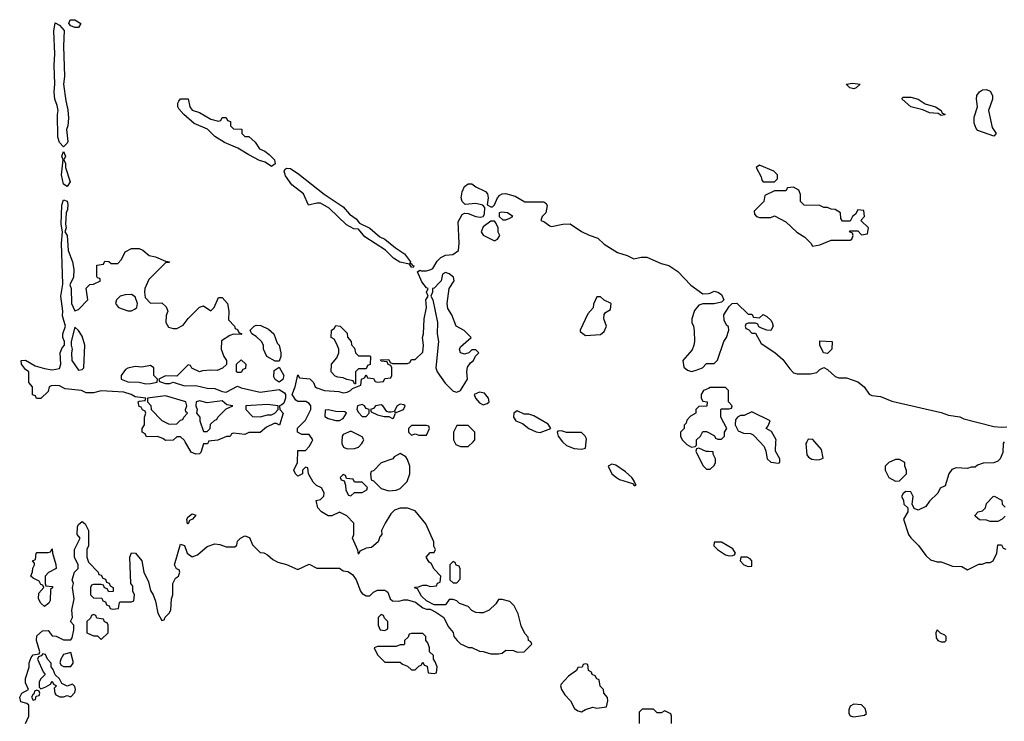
# Model space of a CAD drawing. Header units: inches. Extents: x 2348341 to 2479810, y 460419 to 613669.
# Tile 197 of 256: x 2366359 to 2371565, y 548522 to 552231. Entities that reach past the tile are written whole.
import ezdxf

# ---------------------------------------------------------------- set-up
doc = ezdxf.new("R2010")
doc.units = ezdxf.units.IN
doc.header["$MEASUREMENT"] = 0
for name, color, linetype in [('C3564', 7, 'Continuous'), ('C3565', 7, 'Continuous'), ('C3574', 7, 'Continuous'), ('C3575', 7, 'Continuous')]:
    doc.layers.add(name, color=color, linetype=linetype)

msp = doc.modelspace()

# ---------------------------------------------------------------- linework, layer by layer
at = {"layer": 'C3564', "color": 2, "elevation": 54}
for points in [[(2366389.1, 548510.9), (2366408, 548550), (2366407.3, 548607.3), (2366396.4, 548616.4), (2366365.6, 548625.6), (2366359, 548650), (2366370, 548671.3), (2366406, 548690), (2366390, 548726), (2366389.1, 548749.1), (2366408.4, 548808.4), (2366408.4, 548831.6), (2366420.4, 548859.6), (2366430, 548874), (2366462, 548878), (2366466, 548890), (2366448, 548950), (2366450, 548974), (2366480.4, 548999.6), (2366510, 549002), (2366530, 548974), (2366551.6, 548971.6), (2366590, 548952), (2366630, 548952), (2366637.2, 548962.8), (2366646, 549006), (2366646, 549030), (2366628, 549050), (2366638, 549070), (2366634, 549110), (2366646.6, 549170), (2366639, 549230), (2366644, 549250), (2366637.2, 549270), (2366649.1, 549310.9), (2366668, 549330), (2366668, 549350), (2366648.7, 549390), (2366648.7, 549430), (2366678, 549490), (2366662, 549510), (2366664, 549550), (2366670, 549562), (2366690, 549578), (2366705.4, 549565.4), (2366722, 549530), (2366722, 549450), (2366714, 549430), (2366714, 549390), (2366723.6, 549363.6), (2366774, 549310), (2366778, 549298), (2366790, 549294), (2366798, 549278), (2366812.7, 549272.7), (2366818, 549258), (2366832.7, 549252.7), (2366838, 549238), (2366854, 549230), (2366852.7, 549207.3), (2366830, 549206), (2366822, 549222), (2366807.3, 549227.3), (2366802, 549242), (2366790, 549246), (2366750, 549246), (2366738, 549242), (2366734, 549230), (2366734, 549190), (2366750, 549174), (2366792.7, 549172.7), (2366798, 549158), (2366812.7, 549152.7), (2366818, 549138), (2366832.7, 549132.7), (2366838, 549118), (2366850, 549114), (2366882, 549118), (2366886, 549150), (2366890, 549154), (2366950, 549154), (2366962, 549158), (2366966, 549190), (2366958, 549210), (2366956.4, 549236.4), (2366946, 549250), (2366942, 549390), (2366950, 549412), (2366972, 549410), (2367004.7, 549370), (2367016, 549310), (2367039.8, 549259.8), (2367050, 549214), (2367064.7, 549190), (2367076.9, 549156.9), (2367090, 549094), (2367110, 549054), (2367122, 549058), (2367127.3, 549072.7), (2367150, 549094), (2367158, 549110), (2367162, 549170), (2367168, 549190), (2367168, 549250), (2367182, 549278), (2367198, 549290), (2367206, 549310), (2367202, 549322), (2367187.3, 549327.3), (2367178, 549350), (2367210, 549458), (2367230, 549452), (2367244.7, 549410), (2367270, 549391), (2367298.6, 549401.4), (2367350, 549446), (2367390, 549461), (2367416.9, 549456.9), (2367450, 549444.7), (2367496.4, 549443.6), (2367507.3, 549452.7), (2367510, 549474), (2367526, 549490), (2367550, 549502), (2367574, 549494), (2367590, 549454), (2367630, 549414), (2367650, 549412), (2367670, 549402), (2367698, 549378), (2367723.5, 549363.5), (2367770, 549350.8), (2367830, 549324.7), (2367890, 549352), (2367930, 549332), (2368050, 549331), (2368070, 549318), (2368094.4, 549314.4), (2368118, 549298), (2368138, 549270), (2368161, 549210), (2368170, 549198), (2368190, 549184.7), (2368210, 549184.7), (2368230, 549204.7), (2368250, 549216), (2368290, 549216), (2368305.4, 549205.4), (2368318, 549170), (2368330, 549158), (2368363.1, 549156.9), (2368390, 549164.7), (2368410, 549164.7), (2368451.1, 549151.1), (2368490, 549122), (2368510, 549114), (2368530, 549114), (2368559.6, 549099.6), (2368602, 549070), (2368623.6, 549023.6), (2368651.6, 548991.6), (2368654, 548970), (2368672, 548950), (2368690, 548932), (2368732.7, 548912.7), (2368750, 548912), (2368790, 548892), (2368810, 548891.3), (2368850, 548878), (2368890, 548878), (2368910, 548882), (2368930, 548898), (2368970, 548896), (2368990, 548886.8), (2369026, 548890), (2369066, 548930), (2369062, 548942), (2369048.4, 548948.4), (2369047.3, 548967.3), (2369030, 548986), (2369010, 549026), (2368994, 549090), (2368972.9, 549132.9), (2368950, 549155.3), (2368910, 549166), (2368890, 549166), (2368876.9, 549143.1), (2368842, 549110), (2368810, 549095.3), (2368790, 549095.3), (2368770, 549098), (2368750, 549108), (2368730, 549128.7), (2368684, 549144), (2368670, 549158), (2368650, 549166), (2368630, 549166), (2368610, 549138), (2368550, 549138), (2368510, 549158), (2368483.1, 549183.1), (2368462, 549222), (2368450, 549226), (2368448.9, 549231.1), (2368467.3, 549232.7), (2368490, 549242), (2368510, 549242), (2368530, 549234), (2368562, 549238), (2368567.3, 549252.7), (2368582, 549258), (2368586, 549290), (2368550, 549326), (2368535.3, 549355.3), (2368523.1, 549363.1), (2368508, 549390), (2368530, 549414), (2368550, 549414), (2368558, 549430), (2368548, 549448), (2368548, 549470), (2368506.3, 549566.3), (2368450, 549635.3), (2368408.9, 549648.9), (2368370, 549649), (2368341.4, 549638.6), (2368321.4, 549618.6), (2368292, 549570), (2368272, 549530), (2368274, 549510), (2368263.6, 549496.4), (2368254, 549470), (2368219.6, 549440.4), (2368190, 549438), (2368158, 549422), (2368150, 549406), (2368147.3, 549427.3), (2368118, 549490), (2368126, 549510), (2368126, 549570), (2368088.4, 549608.4), (2368050, 549628), (2368010, 549608), (2367990, 549608.7), (2367955.3, 549630), (2367935.3, 549650), (2367926, 549690), (2367950, 549694), (2367967.3, 549712.7), (2367968, 549730), (2367955.3, 549755.3), (2367928, 549768), (2367910, 549786), (2367886, 549830), (2367882, 549862), (2367870, 549866), (2367854, 549850), (2367854, 549830), (2367830, 549818), (2367818, 549830), (2367808.7, 549850), (2367828, 549890), (2367830, 549954), (2367870, 549954), (2367890, 549974), (2367903, 550000)], [(2367357.1, 550000), (2367351.6, 549988.4), (2367330, 549988), (2367316.8, 549943.2), (2367310, 549935.3), (2367290, 549934), (2367265.1, 549945.1), (2367233.5, 550000)], [(2368062.7, 550000), (2368062, 549990), (2368071.6, 549971.6), (2368090, 549962), (2368130, 549964.7), (2368150, 549972), (2368168, 549990), (2368173, 550000)], [(2368657, 550000), (2368664.7, 549984.7), (2368690, 549974), (2368730, 549974), (2368756, 550000)], [(2369228, 550000), (2369230, 549997.1), (2369250, 549979.5), (2369290, 549964.6), (2369330, 549960.4), (2369350, 549966), (2369353.6, 550000)], [(2369871.5, 550000), (2369885.4, 549985.4), (2369910, 549972), (2369930, 549974), (2369938, 549982), (2369938, 550000)], [(2370000, 549947.7), (2369988.4, 549948.4), (2369950, 549966), (2369938, 549962), (2369934, 549950), (2369970, 549874), (2369990, 549854), (2370000, 549854)], [(2369806, 548510), (2369806, 548550), (2369802, 548562), (2369770, 548578), (2369750, 548566), (2369730, 548566), (2369710, 548586), (2369650, 548586), (2369634, 548570), (2369634, 548510)]]:
    msp.add_lwpolyline(points, dxfattribs=at)
for points in [[(2368370, 549938), (2368339.6, 549920.4), (2368331, 549909), (2368270, 549888), (2368230, 549846), (2368218, 549842), (2368214, 549830), (2368218, 549798), (2368230, 549794), (2368270, 549752), (2368310, 549741), (2368350, 549744.7), (2368370, 549752), (2368408, 549790), (2368422, 549830), (2368422, 549870), (2368410, 549906), (2368400.4, 549920.4)], [(2369490, 549880.7), (2369470.8, 549870), (2369490.4, 549830), (2369514, 549810), (2369530, 549800.7), (2369599.1, 549779.1), (2369610, 549767.3), (2369618, 549770), (2369610, 549786), (2369606, 549786), (2369609, 549790), (2369595.1, 549810), (2369561.6, 549841.6), (2369510, 549875.1)], [(2368070, 549826), (2368054, 549810), (2368058, 549798), (2368074, 549794), (2368082, 549770), (2368083.6, 549743.6), (2368098, 549718), (2368110, 549714), (2368128.4, 549731.6), (2368170, 549732), (2368182, 549738), (2368194.6, 549745.4), (2368198, 549758), (2368170, 549786), (2368130, 549786), (2368122, 549802), (2368086, 549806), (2368082, 549822)], [(2367246, 549566), (2367242, 549590), (2367250, 549602), (2367270, 549618), (2367290, 549612), (2367272, 549590), (2367256.9, 549583.1), (2367250, 549566)], [(2366490, 549128), (2366470, 549146), (2366458, 549170), (2366460.4, 549199.6), (2366486, 549230), (2366482, 549242), (2366470, 549246), (2366462, 549262), (2366430, 549278), (2366418, 549290), (2366427.3, 549312.7), (2366428.4, 549331.6), (2366438, 549350), (2366438, 549358), (2366426, 549370), (2366442, 549378), (2366446, 549410), (2366450, 549414), (2366510, 549414), (2366522, 549418), (2366530, 549434), (2366532, 549410), (2366550.7, 549350.7), (2366551, 549330), (2366511.6, 549308.4), (2366494, 549290), (2366494, 549250), (2366498, 549238), (2366530, 549234), (2366534, 549230), (2366522, 549218), (2366519.6, 549160.4), (2366512.7, 549147.3)], [(2368650, 549366), (2368634, 549350), (2368634, 549270), (2368650, 549254), (2368670, 549254), (2368687.3, 549272.7), (2368687.3, 549327.3), (2368682, 549342), (2368667.3, 549347.3), (2368662, 549362)], [(2366750, 549086), (2366738, 549082), (2366732.7, 549067.3), (2366714, 549050), (2366714, 548990), (2366750, 548974), (2366770, 548974), (2366790, 548954), (2366826, 548990), (2366826, 549030), (2366822, 549042), (2366807.3, 549047.3), (2366802, 549062), (2366767.3, 549067.3), (2366762, 549082)], [(2368270, 549086), (2368254, 549070), (2368254, 549030), (2368265.4, 549005.4), (2368290, 549002), (2368306, 549010), (2368306, 549050), (2368287.3, 549067.3), (2368282, 549082)], [(2368490, 548986), (2368430, 548986), (2368418, 548982), (2368412.7, 548967.3), (2368394, 548950), (2368394, 548930), (2368390, 548926), (2368370, 548926), (2368350, 548918), (2368250, 548918), (2368234, 548910), (2368250, 548874), (2368290, 548834), (2368370, 548834), (2368383.6, 548823.6), (2368410, 548814), (2368430, 548794), (2368450, 548794), (2368470, 548814), (2368482, 548818), (2368490, 548834), (2368498, 548818), (2368512.7, 548812.7), (2368518, 548778), (2368550, 548774), (2368562, 548778), (2368566, 548810), (2368556.4, 548836.4), (2368546, 548850), (2368546, 548870), (2368526, 548890), (2368526, 548910), (2368516.4, 548936.4), (2368506, 548950), (2368506, 548970)], [(2366482, 548878), (2366472.7, 548867.3), (2366458, 548862), (2366454, 548850), (2366483.6, 548783.6), (2366494, 548770), (2366470, 548746), (2366462, 548730), (2366462, 548702), (2366470, 548694), (2366496.4, 548703.6), (2366522, 548718), (2366530, 548734), (2366538, 548718), (2366554, 548710), (2366542, 548698), (2366544.7, 548670), (2366550, 548662), (2366571.6, 548651.6), (2366590, 548651.3), (2366610, 548658), (2366630, 548652), (2366650, 548674), (2366654, 548690), (2366650, 548706), (2366638, 548718), (2366610, 548708), (2366582, 548722), (2366570, 548746), (2366547.3, 548767.3), (2366536.4, 548796.4), (2366526, 548810), (2366526, 548830), (2366506, 548850), (2366494.6, 548874.6)], [(2366630, 548886), (2366590, 548875.3), (2366576, 548850), (2366571.6, 548831.6), (2366578, 548818), (2366590, 548811.3), (2366630, 548812), (2366642, 548830), (2366642, 548838)], [(2369350, 548826), (2369338, 548822), (2369332.7, 548807.3), (2369310, 548806), (2369302, 548790), (2369259.8, 548760.2), (2369221, 548719), (2369218, 548710), (2369222.8, 548690), (2369241.3, 548661.3), (2369271, 548630), (2369292, 548590), (2369310, 548578), (2369330, 548572), (2369350, 548584.7), (2369390, 548596), (2369410, 548592), (2369462, 548598), (2369468, 548630), (2369467.3, 548647.3), (2369448, 548670), (2369446, 548690), (2369428.4, 548708.4), (2369422, 548742), (2369410, 548746), (2369402, 548762), (2369386, 548770), (2369382, 548782), (2369366, 548790), (2369362, 548822)], [(2366450, 548686), (2366438, 548682), (2366434, 548666), (2366430, 548666), (2366422, 548650), (2366430, 548634), (2366442, 548638), (2366446, 548654), (2366462, 548658), (2366466, 548670), (2366462, 548682)]]:
    msp.add_lwpolyline(points, close=True, dxfattribs=at)
at = {"layer": 'C3565', "color": 2, "elevation": 54}
for points in [[(2366650, 552188.7), (2366630, 552198), (2366618, 552210), (2366626, 552230), (2366650, 552230.8), (2366682, 552210), (2366670, 552189)], [(2366590, 551558), (2366570, 551582), (2366560.9, 551610), (2366558.4, 551730), (2366562, 551750), (2366558, 551778), (2366545.2, 551810), (2366541.2, 551850), (2366545.2, 551890), (2366542, 551990), (2366545.1, 552050), (2366539.5, 552170), (2366546, 552214), (2366570, 552202), (2366594, 552174), (2366590.4, 552090), (2366596.3, 551930), (2366590.6, 551890), (2366602.5, 551802.5), (2366614.4, 551754.4), (2366616.4, 551710), (2366612.7, 551670), (2366606, 551650), (2366612.7, 551587.3), (2366610, 551578)], [(2367410, 551694), (2367422, 551698), (2367430, 551714), (2367450, 551714), (2367458, 551698), (2367472.7, 551692.7), (2367474, 551670), (2367490, 551654), (2367532.7, 551652.7), (2367534, 551630), (2367550, 551614), (2367570, 551614), (2367603.6, 551583.6), (2367627.7, 551547.7), (2367655.3, 551535.3), (2367678, 551518), (2367706, 551490), (2367710, 551468), (2367690, 551455.3), (2367657.2, 551477.2), (2367627, 551487), (2367570, 551516), (2367512.3, 551552.3), (2367441.5, 551581.5), (2367390, 551614), (2367352.7, 551652.7), (2367281.5, 551681.5), (2367226, 551730), (2367200.2, 551760.2), (2367195.3, 551770), (2367195.3, 551790), (2367200.2, 551799.8), (2367210, 551812), (2367250, 551812), (2367258, 551770), (2367270, 551752), (2367310, 551741), (2367370, 551704.7)], [(2366610, 551348.7), (2366590, 551362), (2366579.3, 551410), (2366588.7, 551490), (2366582, 551510), (2366590, 551534), (2366602, 551510), (2366592, 551490), (2366602, 551470), (2366602, 551450), (2366626, 551374)], [(2368422, 550942), (2368430, 550942), (2368433.7, 550933.7), (2368442, 550930), (2368439.6, 550920.4), (2368430, 550922), (2368419.3, 550939.3), (2368369.7, 550949.7), (2368336, 550970), (2368292.5, 551012.5), (2368183.7, 551083.7), (2368150, 551122.7), (2368125.6, 551125.6), (2368086.2, 551146.2), (2367995.1, 551235.1), (2367950, 551260.9), (2367930, 551261.2), (2367886, 551250), (2367859, 551310), (2367798.6, 551358.6), (2367764.9, 551404.9), (2367758, 551430), (2367761.2, 551438.8), (2367770, 551446.8), (2367790, 551444.4), (2367835.1, 551415.1), (2367968.9, 551308.9), (2368070, 551241.3), (2368103.2, 551203.2), (2368138.2, 551178.2), (2368156.1, 551156.1), (2368210, 551128.4), (2368262.4, 551082.4), (2368290.2, 551070.2), (2368345.4, 551025.4), (2368393.9, 550993.9), (2368426, 550950)], [(2368906.4, 551213.6), (2368894, 551210), (2368894, 551190), (2368912.7, 551172.7), (2368930, 551172), (2368950, 551182), (2368966, 551190), (2368938, 551210)], [(2368870, 551166), (2368850, 551166), (2368810, 551135.3), (2368798, 551110), (2368810, 551092), (2368870, 551062), (2368886, 551070), (2368898, 551090), (2368888.4, 551108.4), (2368888, 551130), (2368876.4, 551156.4)], [(2368610, 550893.6), (2368593.7, 550886.3), (2368586.8, 550850), (2368579.3, 550840.7), (2368550, 550812.3), (2368542, 550810), (2368540.7, 550790), (2368533, 550770), (2368543, 550750), (2368568.2, 550630), (2368565.5, 550570), (2368572.9, 550530), (2368558.9, 550390), (2368567, 550370), (2368609.1, 550309.1), (2368650, 550267.7), (2368670, 550262.4), (2368690, 550270.7), (2368726, 550330), (2368722.7, 550370), (2368726.6, 550393.4), (2368742.7, 550417.3), (2368758, 550430), (2368768, 550452), (2368786, 550470), (2368770, 550486), (2368750, 550486), (2368734, 550470), (2368710, 550462), (2368689, 550470), (2368684, 550490), (2368690, 550502), (2368746, 550550), (2368708.4, 550588.4), (2368666, 550610), (2368644, 550670), (2368623.3, 550703.3), (2368618.4, 550730), (2368629.5, 550810.5), (2368656, 550850), (2368653.2, 550870), (2368630, 550886.6)], [(2366950, 550778), (2366916.4, 550776.4), (2366890, 550768.7), (2366871.3, 550750), (2366866, 550730), (2366882, 550710), (2366930, 550691), (2366950, 550691), (2366970, 550702), (2366978, 550710), (2366982, 550730), (2366970, 550766)], [(2369430, 550766), (2369410, 550766), (2369392.7, 550727.3), (2369391.6, 550708.4), (2369363.6, 550676.4), (2369322, 550590), (2369322, 550582), (2369350, 550562), (2369430, 550566), (2369450, 550582), (2369462, 550610), (2369448, 550650), (2369448.4, 550671.6), (2369456.4, 550683.6), (2369482, 550698), (2369486, 550730), (2369448.4, 550748.4)], [(2367710, 550426), (2367666, 550450), (2367648.4, 550488.4), (2367648, 550510), (2367638, 550530), (2367610, 550555.3), (2367586, 550570), (2367580.4, 550580.4), (2367578, 550590), (2367598, 550610), (2367610, 550616), (2367634.4, 550614.4), (2367675.3, 550595.3), (2367702, 550570), (2367721, 550521), (2367730.8, 550510), (2367738.8, 550470), (2367738.8, 550450), (2367730, 550426)], [(2368150, 550454), (2368210, 550454), (2368214, 550450), (2368212.7, 550407.3), (2368198, 550402), (2368190, 550386), (2368150, 550386), (2368134, 550370), (2368134, 550306), (2368130, 550306), (2368122, 550322), (2368088.4, 550328.4), (2368070, 550338), (2368040.4, 550340.4), (2368027.3, 550347.3), (2368006, 550370), (2368008, 550410), (2368036.4, 550443.6), (2368046, 550470), (2368046, 550490), (2368036.4, 550516.4), (2368022, 550542), (2368006, 550550), (2368008, 550590), (2368022, 550598), (2368030, 550614), (2368054, 550610), (2368090, 550574), (2368092.7, 550552.7), (2368112, 550530), (2368112.7, 550512.7), (2368130, 550494), (2368134, 550470)], [(2366650, 550606), (2366631, 550530), (2366631, 550510), (2366637.3, 550490), (2366633.4, 550470), (2366634.8, 550430), (2366670, 550378), (2366690, 550382), (2366698, 550390), (2366704, 550510), (2366690, 550558), (2366670, 550588)], [(2367050, 550402), (2367005.4, 550394.6), (2366970, 550397.2), (2366930.7, 550389.3), (2366918.8, 550381.2), (2366896, 550350), (2366896, 550330), (2366930, 550316.3), (2366990, 550314), (2367025.8, 550305.8), (2367050, 550308), (2367086, 550314), (2367088, 550330), (2367068.7, 550350), (2367068, 550390)], [(2367510, 550366), (2367506, 550370), (2367506, 550410), (2367530, 550432), (2367554, 550410), (2367552.7, 550387.3), (2367538, 550382), (2367530, 550366)], [(2367730, 550315.3), (2367708.9, 550328.9), (2367703.1, 550343.1), (2367704, 550376), (2367730, 550394), (2367754.8, 550350), (2367750, 550328)], [(2368790, 550261.2), (2368761, 550250), (2368768.2, 550230), (2368790, 550205.5), (2368810, 550195.5), (2368830, 550202), (2368841.2, 550210), (2368837.2, 550230), (2368816, 550256)], [(2367130, 550242.7), (2367034, 550230), (2367034, 550210), (2367051.6, 550191.6), (2367054, 550170), (2367110, 550112), (2367150, 550092), (2367190, 550094), (2367210, 550114), (2367222, 550118), (2367226, 550130), (2367246, 550150), (2367238, 550158), (2367235.3, 550170), (2367242, 550190), (2367237.2, 550210)], [(2367310, 550215.6), (2367291.3, 550210), (2367291, 550190), (2367298, 550170), (2367294, 550150), (2367312, 550130), (2367312, 550110), (2367330, 550054), (2367350, 550054), (2367366, 550070), (2367368, 550092), (2367390, 550114), (2367402, 550118), (2367406, 550130), (2367450, 550174), (2367486, 550190), (2367454.6, 550194.6), (2367430, 550215.3), (2367350, 550205.2)], [(2367670, 550197), (2367554, 550190), (2367554, 550170), (2367590, 550134), (2367630, 550132), (2367670, 550142), (2367690, 550142), (2367708.4, 550151.6), (2367726, 550170), (2367726, 550190)], [(2368170, 550197), (2368144.7, 550190), (2368142, 550170), (2368150, 550154), (2368170, 550134), (2368190, 550134), (2368206, 550150), (2368206, 550170), (2368190, 550175.3), (2368181.2, 550190)], [(2368370, 550197.6), (2368354.8, 550190), (2368339.6, 550160.4), (2368323.6, 550156.4), (2368310, 550155.3), (2368300.2, 550160.2), (2368279.3, 550190), (2368270, 550195.6), (2368241, 550190), (2368230, 550175.3), (2368214, 550170), (2368218, 550158), (2368250, 550142), (2368286, 550134), (2368310, 550134), (2368330, 550122), (2368335.3, 550124.7), (2368346, 550150), (2368342, 550158), (2368350, 550154), (2368388.9, 550171.1), (2368397.2, 550190), (2368390, 550195.1)], [(2367990, 550168), (2367974, 550166), (2367972.7, 550132.7), (2367990, 550122), (2368030, 550112), (2368050, 550112), (2368070, 550122), (2368086, 550150), (2368078, 550158), (2368030, 550159)], [(2368990, 550164), (2368971.3, 550150), (2368969, 550129), (2368982.8, 550110), (2369016.7, 550096.7), (2369051, 550070), (2369090, 550052.4), (2369110, 550048.9), (2369168, 550070), (2369152.5, 550092.5), (2369076.5, 550136.5), (2369050, 550145.2), (2369026.3, 550146.3)], [(2368510, 550086), (2368430, 550086), (2368414, 550070), (2368414, 550050), (2368430, 550034), (2368450, 550042), (2368470, 550034), (2368510, 550034), (2368526, 550070), (2368522, 550082)]]:
    msp.add_lwpolyline(points, close=True, dxfattribs=at)
for points in [[(2367903, 550000), (2367908, 550010), (2367890, 550038), (2367850, 550038), (2367828, 550050), (2367828.4, 550071.6), (2367870, 550114), (2367898, 550170), (2367899, 550181), (2367899, 550190), (2367890, 550202), (2367872.7, 550212.7), (2367830, 550213.2), (2367819.3, 550219.3), (2367799, 550250), (2367815.3, 550290), (2367830, 550354), (2367838, 550338), (2367892.7, 550332.7), (2367912.7, 550312.7), (2367922, 550290), (2367930, 550284.7), (2367970, 550271.3), (2368046, 550266), (2368070, 550259.1), (2368090, 550262), (2368108.7, 550270), (2368119, 550281), (2368162, 550298), (2368166, 550330), (2368182, 550338), (2368190, 550354), (2368198, 550338), (2368230, 550334), (2368238, 550318), (2368250, 550314), (2368282, 550318), (2368290, 550334), (2368322, 550338), (2368326, 550350), (2368326, 550390), (2368322, 550402), (2368307.3, 550407.3), (2368302, 550422), (2368270, 550426), (2368267.3, 550432.7), (2368310, 550434), (2368318, 550418), (2368330, 550414), (2368410, 550414), (2368422, 550418), (2368430, 550434), (2368450, 550434), (2368490, 550474), (2368493.2, 550510), (2368488, 550550), (2368494, 550570), (2368497.2, 550650), (2368509.2, 550710), (2368506, 550750), (2368518, 550770), (2368509.4, 550790.6), (2368518, 550810), (2368510, 550813.2), (2368485.4, 550845.4), (2368462, 550898), (2368474, 550906), (2368482.4, 550902.4), (2368510, 550903.6), (2368533.2, 550910), (2368544, 550916), (2368566.5, 550953.5), (2368586, 550974), (2368610, 550985.3), (2368648.7, 550990), (2368679.3, 551010), (2368682.7, 551050), (2368678, 551162), (2368698.6, 551201.4), (2368710, 551207.7), (2368730, 551206.4), (2368770, 551190.4), (2368792.9, 551187.1), (2368809, 551191), (2368816.4, 551203.6), (2368818, 551238), (2368808, 551250), (2368770, 551258.7), (2368714.5, 551254.5), (2368698, 551270), (2368693.3, 551290), (2368698.9, 551321.1), (2368711, 551349), (2368730, 551363.8), (2368750, 551363.1), (2368770, 551347.2), (2368822.3, 551322.3), (2368832.7, 551310), (2368835.5, 551290), (2368831.3, 551251.3), (2368850, 551242), (2368858, 551242), (2368870, 551251.3), (2368884.5, 551290), (2368896.9, 551303.1), (2368910, 551310.4), (2368927.9, 551312.1), (2368978.7, 551298.7), (2369030, 551267.3), (2369130, 551268), (2369141.1, 551261.1), (2369147.9, 551247.9), (2369140.5, 551210), (2369121, 551190), (2369114, 551170), (2369130, 551164.7), (2369162, 551142), (2369170, 551138), (2369230.8, 551150.8), (2369270, 551151), (2369330, 551111), (2369370, 551091), (2369415.3, 551075.3), (2369450, 551044.7), (2369519.8, 550999.8), (2369570, 550984.7), (2369606, 550966), (2369644.7, 550975.3), (2369675.3, 550975.3), (2369750, 550942), (2369790.9, 550930.9), (2369839.1, 550899.1), (2369907.1, 550827.1), (2369970, 550782), (2370000, 550784)], [(2367233.5, 550000), (2367230, 550006), (2367210, 550026), (2367190, 550026), (2367170, 550008), (2367130, 550006), (2367116.4, 550016.4), (2367087.3, 550027.3), (2367030, 550026), (2367022, 550042), (2367006, 550050), (2367006, 550070), (2367018, 550090), (2367018, 550130), (2367026, 550150), (2367022, 550162), (2367008, 550168), (2367002, 550182), (2366990, 550186), (2366986, 550210), (2366990, 550214), (2367022, 550218), (2367026, 550230), (2366970, 550237.2), (2366948, 550250), (2366910, 550262), (2366790, 550269.2), (2366750, 550259), (2366710, 550259), (2366686, 550270), (2366599, 550279), (2366570, 550296), (2366550, 550297.2), (2366524.7, 550295.3), (2366514, 550290), (2366510, 550266), (2366471.6, 550228.4), (2366448.4, 550228.4), (2366442, 550242), (2366427.3, 550247.3), (2366426, 550290), (2366407.3, 550312.7), (2366408, 550370), (2366390, 550382), (2366369, 550410), (2366366, 550430), (2366390, 550430.7), (2366440.5, 550400.5), (2366490, 550386.8), (2366530, 550380.7), (2366570, 550386.8), (2366577.2, 550410), (2366572.7, 550470), (2366582.9, 550497.1), (2366595.3, 550510), (2366595.3, 550530), (2366586.6, 550550), (2366587, 550570), (2366602, 550610), (2366586.2, 550666.2), (2366587.3, 550690), (2366576.9, 550770), (2366587.5, 550832.5), (2366579.5, 551050), (2366585.2, 551110), (2366579, 551150), (2366582, 551250), (2366590, 551278), (2366610, 551272), (2366613.2, 551253.2), (2366612.5, 551227.5), (2366604.7, 551210), (2366601, 551150), (2366604.7, 551130), (2366598, 551110), (2366610.8, 551090), (2366616, 551010), (2366638, 550950), (2366645.5, 550910), (2366643, 550870), (2366624.7, 550830), (2366630.4, 550810.4), (2366633, 550730), (2366650, 550691), (2366670, 550698), (2366719, 550750), (2366710, 550812), (2366730, 550831.3), (2366750, 550832), (2366786, 550850), (2366782, 550862), (2366770, 550866), (2366767.3, 550872.7), (2366767.3, 550932.7), (2366802, 550938), (2366810, 550954), (2366830, 550952), (2366842, 550942), (2366878, 550942), (2366896.4, 550963.6), (2366916.4, 551003.6), (2366950, 551022), (2366990, 551022), (2367010, 551012), (2367043.6, 550983.6), (2367076.9, 550976.9), (2367130, 550954), (2367151.6, 550951.6), (2367150, 550948), (2367130, 550946), (2367042, 550858), (2367021, 550810), (2367018, 550790), (2367022, 550762), (2367050, 550732), (2367110, 550734), (2367132.7, 550712.7), (2367142, 550690), (2367132.7, 550667.3), (2367132, 550630), (2367146, 550606), (2367170, 550598), (2367190, 550598), (2367223.1, 550616.9), (2367248.9, 550651.1), (2367310, 550712), (2367330, 550718), (2367370, 550692), (2367388, 550710), (2367410, 550762), (2367430, 550762), (2367458, 550730), (2367464.7, 550690), (2367463.6, 550643.6), (2367494, 550610), (2367498, 550598), (2367510, 550594), (2367518, 550578), (2367534, 550570), (2367530, 550566), (2367490, 550568), (2367470, 550562), (2367426.4, 550533.6), (2367424.7, 550490), (2367438, 550450), (2367452, 550430), (2367451.6, 550408.4), (2367431.6, 550388.4), (2367403.6, 550376.4), (2367370, 550379), (2367325.4, 550374.6), (2367310, 550368.7), (2367268.4, 550388.4), (2367262, 550402), (2367250, 550406), (2367190, 550346), (2367130, 550348), (2367094, 550330), (2367098, 550318), (2367130, 550306.8), (2367152.5, 550307.5), (2367170, 550314), (2367230, 550294.8), (2367290, 550297.3), (2367350, 550283.8), (2367390, 550282), (2367430, 550264.7), (2367450, 550261), (2367510, 550294), (2367530, 550284.7), (2367630, 550262), (2367730, 550276), (2367759, 550259), (2367764.9, 550250), (2367764.9, 550230), (2367755.9, 550204.1), (2367745.8, 550194.2), (2367732, 550190), (2367734, 550170), (2367752, 550150), (2367732.7, 550087.3), (2367716.4, 550096.4), (2367703.6, 550096.4), (2367663.6, 550076.4), (2367630, 550048), (2367570, 550048), (2367550, 550038), (2367490, 550046), (2367478, 550042), (2367472, 550028), (2367452.7, 550027.3), (2367407.3, 550007.3), (2367358, 550002), (2367357.1, 550000)], [(2370000, 550728.8), (2369970, 550728.7), (2369950, 550722), (2369927.1, 550692.9), (2369912, 550650), (2369912, 550630), (2369922, 550610), (2369925.4, 550585.4), (2369926.8, 550530), (2369922.8, 550510), (2369913.7, 550486.3), (2369864.7, 550430), (2369870, 550394), (2369890, 550378), (2369910, 550371.3), (2369930, 550376), (2369968.9, 550391.1), (2369990, 550414), (2370000, 550414)], [(2370000, 550281.6), (2369974, 550270), (2369962, 550250), (2369962, 550230), (2369970, 550214), (2369994, 550210), (2369992.7, 550187.3), (2369950, 550186), (2369934, 550170), (2369934, 550150), (2369905.4, 550134.6), (2369886.4, 550113.6), (2369882, 550098), (2369872.7, 550087.3), (2369872, 550070), (2369852, 550050), (2369852, 550030), (2369862, 550010), (2369871.5, 550000)], [(2368173, 550000), (2368178, 550010), (2368170, 550026), (2368110, 550055.3), (2368070, 550038), (2368064.7, 550030), (2368062.7, 550000)], [(2368756, 550000), (2368766, 550010), (2368766, 550050), (2368730, 550086), (2368670, 550086), (2368652, 550050), (2368652, 550010), (2368657, 550000)], [(2369353.6, 550000), (2369355.1, 550015.1), (2369349.3, 550029.3), (2369330, 550048.7), (2369250, 550049.3), (2369222.8, 550057.2), (2369203.5, 550056.5), (2369201, 550050), (2369206.7, 550030), (2369228, 550000)], [(2369938, 550000), (2369938, 550010), (2369958, 550030), (2369970, 550054), (2369990, 550054), (2370000, 550048.6)]]:
    msp.add_lwpolyline(points, dxfattribs=at)
at = {"layer": 'C3574', "color": 2, "elevation": 54}
for points in [[(2370271.9, 550000), (2370295.3, 549975.3), (2370304.7, 549950), (2370311.3, 549910), (2370330, 549891.3), (2370370, 549886), (2370378, 549890), (2370378, 549910), (2370355.3, 549950), (2370357.6, 550000)], [(2370521, 550000), (2370516, 549990), (2370521, 549930), (2370530, 549918), (2370547.5, 549907.5), (2370570, 549904), (2370590, 549906.8), (2370607.3, 549912.7), (2370598, 549958), (2370562.9, 550000)], [(2371564.7, 550000), (2371558, 549990), (2371556.9, 549943.1), (2371542, 549910), (2371530, 549898), (2371510, 549888), (2371452.7, 549887.3), (2371423.6, 549876.4), (2371410, 549866), (2371390, 549866), (2371370, 549858), (2371310, 549862), (2371287.5, 549852.5), (2371271.3, 549830), (2371252.7, 549767.3), (2371225.4, 549754.6), (2371212.7, 549727.3), (2371170, 549686), (2371150, 549658), (2371110, 549638), (2371087.3, 549647.3), (2371078, 549670), (2371082, 549710), (2371070, 549735.3), (2371043.6, 549736.4), (2371030, 549726), (2371022, 549710), (2371031.6, 549691.6), (2371034, 549670), (2371054, 549650), (2371054, 549630), (2371032, 549590), (2371058, 549510), (2371070, 549492), (2371111.1, 549451.1), (2371150, 549398), (2371175.3, 549375.3), (2371210, 549364.7), (2371230, 549364.7), (2371290, 549342), (2371339.6, 549339.6), (2371370, 549322), (2371430, 549352), (2371447.3, 549352.7), (2371470, 549362), (2371490, 549362), (2371506, 549370), (2371526, 549410), (2371530, 549454), (2371550, 549454), (2371558, 549438), (2371572, 549432)], [(2370000, 549854), (2370010, 549854), (2370030, 549874), (2370038, 549890), (2370038, 549910), (2370026, 549934), (2370026, 549946), (2370000, 549947.7)], [(2371570, 549606), (2371554, 549590), (2371530, 549578), (2371490, 549578), (2371470, 549586), (2371432.7, 549587.3), (2371410, 549606), (2371408, 549610), (2371426, 549630), (2371450, 549634), (2371466, 549650), (2371470, 549674), (2371506, 549710), (2371511.6, 549711.6), (2371551.1, 549691.1), (2371554, 549670), (2371570, 549654)]]:
    msp.add_lwpolyline(points, dxfattribs=at)
for points in [[(2371010, 549906), (2370990, 549906), (2370954, 549890), (2370934, 549870), (2370934, 549850), (2370954, 549810), (2370990, 549792), (2371010, 549794), (2371048, 549830), (2371047.3, 549847.3), (2371038, 549870), (2371038, 549890)], [(2370070, 549469.3), (2370031, 549469), (2370028.9, 549450), (2370048, 549430), (2370090, 549402), (2370110, 549397.3), (2370130, 549398.8), (2370138.6, 549401.4), (2370144, 549410), (2370130, 549434)], [(2370206, 549390), (2370171, 549389), (2370167.7, 549370), (2370188, 549350), (2370210, 549340.4), (2370230, 549342), (2370229.3, 549370), (2370221.5, 549381.5)], [(2371210, 549006), (2371202, 548990), (2371203.6, 548963.6), (2371214, 548950), (2371230, 548942), (2371250, 548942), (2371258, 548950), (2371258, 548970), (2371250, 548978), (2371227.3, 548987.3)], [(2370770, 548613.2), (2370750, 548601.2), (2370743, 548583), (2370742.4, 548562.4), (2370750.5, 548550.5), (2370770, 548546.4), (2370826, 548554), (2370836, 548564), (2370829.4, 548589.4), (2370810, 548609)]]:
    msp.add_lwpolyline(points, close=True, dxfattribs=at)
at = {"layer": 'C3575', "color": 2}
for points, elevation in [([(2370770, 551866), (2370748, 551870), (2370729, 551890), (2370764.2, 551895.8), (2370802, 551890), (2370782, 551870)], 54), ([(2371510, 551615.3), (2371425.4, 551645.4), (2371415.9, 551655.9), (2371404.5, 551684.5), (2371404.5, 551715.5), (2371422.7, 551770), (2371417.2, 551810), (2371419, 551830), (2371433.2, 551850), (2371450, 551860.5), (2371470, 551861.6), (2371490, 551853.4), (2371503.1, 551830), (2371502, 551810), (2371481.6, 551750), (2371500.4, 551660.4), (2371521, 551630)], 54), ([(2371230, 551724), (2371215.3, 551735.3), (2371170, 551738), (2371134.8, 551754.8), (2371070, 551769.6), (2371024, 551810), (2371024, 551816), (2371030, 551822), (2371070, 551820.5), (2371110, 551810.6), (2371145.5, 551785.5), (2371201, 551770), (2371230, 551751), (2371236.9, 551736.9), (2371250, 551731), (2371250, 551728)], 54), ([(2370270, 551462), (2370252, 551450), (2370279.6, 551399.6), (2370282, 551382), (2370290, 551374), (2370350, 551374), (2370366, 551390), (2370366, 551410), (2370346, 551430)], 58), ([(2370450, 551346), (2370418, 551342), (2370410, 551326), (2370350, 551326), (2370298, 551302), (2370294, 551270), (2370242, 551218), (2370243.6, 551203.6), (2370254, 551190), (2370270, 551184.7), (2370330, 551184.7), (2370350, 551194), (2370410, 551162), (2370467.5, 551107.5), (2370510, 551082), (2370542, 551050), (2370550, 551034), (2370590, 551041), (2370650, 551064.7), (2370750, 551064.7), (2370758, 551070), (2370766, 551090), (2370762, 551102), (2370746, 551110), (2370750, 551114), (2370790, 551114), (2370810, 551094), (2370842, 551098), (2370846, 551130), (2370806, 551170), (2370826, 551190), (2370822, 551222), (2370790, 551226), (2370778, 551202), (2370762, 551190), (2370750, 551166), (2370710, 551166), (2370700.4, 551180.4), (2370698, 551210), (2370670, 551228), (2370648.9, 551228.9), (2370630, 551238), (2370610, 551238), (2370590, 551248), (2370506, 551250), (2370488, 551270), (2370487.3, 551307.3), (2370478, 551330)], 58), ([(2370630, 550466), (2370609.1, 550469.1), (2370588.7, 550510), (2370590, 550534), (2370654, 550530), (2370652, 550490)], 54)]:
    msp.add_lwpolyline(points, close=True, dxfattribs=dict(at, elevation=elevation))
at = {"layer": 'C3575', "color": 2, "elevation": 54}
for points in [[(2370000, 550784), (2370010, 550784.7), (2370030, 550796), (2370050, 550791), (2370070, 550778), (2370082, 550750), (2370070, 550738), (2370030, 550729), (2370000, 550728.8)], [(2370000, 550414), (2370030, 550414), (2370048.4, 550431.6), (2370082, 550530), (2370095.3, 550550), (2370108, 550590), (2370107.3, 550607.3), (2370096.4, 550616.4), (2370083.1, 550643.1), (2370082, 550670), (2370110, 550714), (2370126, 550730), (2370150, 550732), (2370210, 550674), (2370230, 550674), (2370238, 550658), (2370270, 550654), (2370290, 550672), (2370310, 550662), (2370330, 550642), (2370338, 550630), (2370342, 550610), (2370330, 550588), (2370308.9, 550588.9), (2370280.4, 550600.4), (2370267.3, 550607.3), (2370262, 550622), (2370250, 550626), (2370210, 550626), (2370198, 550622), (2370194, 550610), (2370198, 550598), (2370212.7, 550592.7), (2370230, 550574), (2370250, 550574), (2370279.8, 550519.8), (2370350.9, 550470.9), (2370394.4, 550434.4), (2370430, 550384.7), (2370450, 550364.7), (2370470, 550358), (2370540.4, 550359.6), (2370574, 550366), (2370590, 550382), (2370610, 550392), (2370630, 550382), (2370670, 550344.7), (2370690, 550338), (2370730, 550338), (2370790, 550317.3), (2370824, 550290), (2370850, 550251.3), (2370864.5, 550244.5), (2370910, 550238.8), (2370970, 550214.8), (2371230, 550154.8), (2371270, 550141), (2371330, 550130.8), (2371350, 550121), (2371510, 550081), (2371550, 550076), (2371578, 550078)], [(2370000, 550048.6), (2370031.6, 550031.6), (2370038, 550018), (2370050, 550014), (2370070, 550014), (2370086, 550030), (2370086, 550050), (2370098, 550070), (2370066, 550130), (2370066, 550170), (2370070, 550174), (2370110, 550174), (2370122, 550178), (2370126, 550190), (2370106, 550210), (2370106, 550270), (2370090, 550286), (2370010, 550286), (2370000, 550281.6)], [(2370357.6, 550000), (2370358, 550010), (2370334.6, 550054.6), (2370306, 550070), (2370316.4, 550083.6), (2370326, 550110), (2370230, 550158), (2370190, 550138), (2370170, 550138), (2370154, 550130), (2370143.6, 550116.4), (2370142, 550090), (2370158, 550058), (2370185.4, 550045.4), (2370223.6, 550043.6), (2370236.9, 550036.9), (2370271.9, 550000)], [(2370562.9, 550000), (2370552.5, 550012.5), (2370527.3, 550012.7), (2370521, 550000)]]:
    msp.add_lwpolyline(points, dxfattribs=at)

doc.saveas('drawing.dxf')
